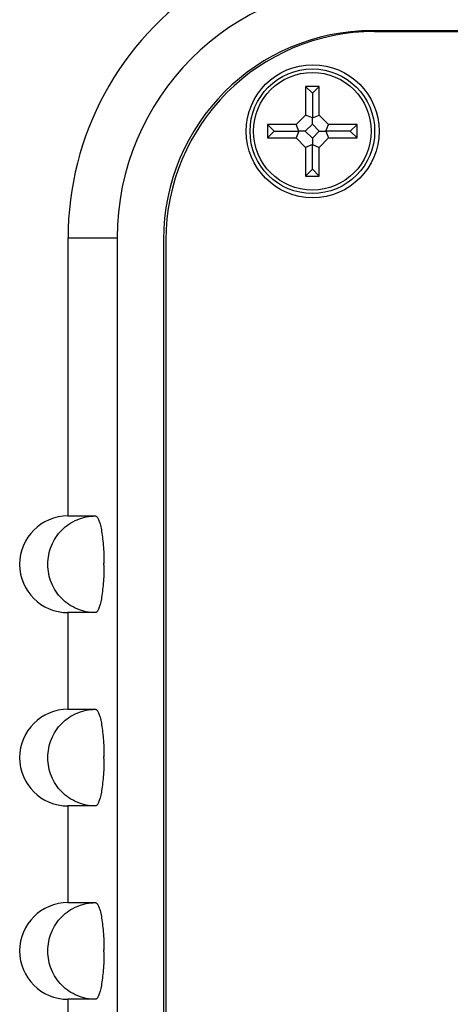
# Model space of a CAD drawing. Header units: inches. Extents: x 5.9 to 23.9, y 5 to 17.8.
# Tile 10 of 33: x 10.3 to 10.9, y 12.2 to 13.5. Entities that reach past the tile are written whole.
import ezdxf

# ---------------------------------------------------------------- set-up
doc = ezdxf.new("R2010")
doc.units = ezdxf.units.IN
doc.header["$LTSCALE"] = 2
doc.header["$MEASUREMENT"] = 0

msp = doc.modelspace()

# ---------------------------------------------------------------- linework, layer by layer
at = {"color": 7, "linetype": 'Continuous', "lineweight": 25}
for p, q in [((13.4212, 13.4968), (10.7802, 13.4968)), ((10.7832, 13.4958), (13.4322, 13.4958)), ((10.6941, 13.4246), (10.6941, 13.3877)), ((10.7114, 13.4246), (10.6941, 13.4246)), ((10.7028, 13.4159), (10.6941, 13.4246)), ((10.7028, 13.4159), (10.7114, 13.4246)), ((10.7114, 13.3877), (10.7114, 13.4246)), ((10.7028, 13.4159), (10.7028, 13.3841)), ((10.6941, 13.3877), (10.6818, 13.3755)), ((10.7028, 13.3841), (10.6941, 13.3877)), ((10.7028, 13.3841), (10.7114, 13.3877)), ((10.7028, 13.3758), (10.7028, 13.3841)), ((10.7237, 13.3755), (10.7114, 13.3877)), ((10.6818, 13.3755), (10.6449, 13.3755)), ((10.6449, 13.3755), (10.6449, 13.3581)), ((10.6536, 13.3668), (10.6449, 13.3755)), ((10.6854, 13.3668), (10.6818, 13.3755)), ((10.7028, 13.3758), (10.6937, 13.3668)), ((10.7118, 13.3668), (10.7028, 13.3758)), ((10.7201, 13.3668), (10.7237, 13.3755)), ((10.7606, 13.3755), (10.7237, 13.3755)), ((10.7519, 13.3668), (10.7606, 13.3755)), ((10.7606, 13.3581), (10.7606, 13.3755)), ((10.6536, 13.3668), (10.6449, 13.3581)), ((10.6449, 13.3581), (10.6818, 13.3581)), ((10.6536, 13.3668), (10.6854, 13.3668)), ((10.6854, 13.3668), (10.6818, 13.3581)), ((10.6818, 13.3581), (10.6941, 13.3459)), ((10.6937, 13.3668), (10.6854, 13.3668)), ((10.6937, 13.3668), (10.7028, 13.3578)), ((10.7028, 13.3578), (10.7118, 13.3668)), ((10.7028, 13.3578), (10.7028, 13.3495)), ((10.7114, 13.3459), (10.7237, 13.3581)), ((10.7118, 13.3668), (10.7201, 13.3668)), ((10.7519, 13.3668), (10.7201, 13.3668)), ((10.7201, 13.3668), (10.7237, 13.3581)), ((10.7237, 13.3581), (10.7606, 13.3581)), ((10.7519, 13.3668), (10.7606, 13.3581)), ((10.7028, 13.3495), (10.6941, 13.3459)), ((10.6941, 13.3459), (10.6941, 13.3089)), ((10.7028, 13.3176), (10.7028, 13.3495)), ((10.7028, 13.3495), (10.7114, 13.3459)), ((10.7114, 13.3089), (10.7114, 13.3459)), ((10.7028, 13.3176), (10.6941, 13.3089)), ((10.6941, 13.3089), (10.7114, 13.3089)), ((10.7028, 13.3176), (10.7114, 13.3089)), ((10.3866, 13.2288), (10.3866, 12.8693)), ((10.4502, 13.2288), (10.4502, 9.5568)), ((10.5102, 13.2268), (10.5102, 9.8258)), ((10.5132, 13.2258), (10.5132, 9.8278)), ((10.3866, 12.8693), (10.4222, 12.8693)), ((10.4332, 12.8055), (10.4332, 12.8081)), ((10.3866, 12.7443), (10.3866, 12.6193)), ((10.4222, 12.7443), (10.3866, 12.7443)), ((10.3866, 12.6193), (10.4222, 12.6193)), ((10.4332, 12.5555), (10.4332, 12.5581)), ((10.3866, 12.4943), (10.3866, 12.3693)), ((10.4222, 12.4943), (10.3866, 12.4943)), ((10.3866, 12.3693), (10.4222, 12.3693)), ((10.4332, 12.3055), (10.4332, 12.3081)), ((10.3866, 12.2443), (10.3866, 12.1193)), ((10.4222, 12.2443), (10.3866, 12.2443))]:
    msp.add_line(p, q, dxfattribs=at)
at = {"color": 8, "linetype": 'Continuous', "lineweight": 25}
msp.add_line((10.3866, 13.2288), (10.4502, 13.2288), dxfattribs=at)
at = {"color": 7, "linetype": 'Continuous', "lineweight": 25}
for centre, radius in [((10.7032, 13.3668), 0.086), ((10.7028, 13.3668), 0.0806), ((10.7028, 13.3668), 0.0761)]:
    msp.add_circle(centre, radius, dxfattribs=at)
for centre, radius, start, end in [((10.7782, 13.2288), 0.3915, 123.0993, 180), ((10.7782, 13.2288), 0.328, 90, 180), ((10.7802, 13.2268), 0.27, 90, 180), ((10.7832, 13.2258), 0.27, 90, 180), ((10.3866, 12.8068), 0.0625, 90, 270), ((10.3866, 12.5568), 0.0625, 90, 270), ((10.3866, 12.3068), 0.0625, 90, 270)]:
    msp.add_arc(centre, radius, start, end, dxfattribs=at)
for points, knots in [([(10.4222, 12.7443), (10.414, 12.7443), (10.4061, 12.7459), (10.3949, 12.7506), (10.3913, 12.7525), (10.3846, 12.757), (10.3815, 12.7597), (10.3729, 12.7683), (10.3684, 12.7753), (10.3622, 12.7903), (10.3606, 12.7985), (10.3606, 12.8109), (10.361, 12.815), (10.3625, 12.8229), (10.3637, 12.8269), (10.3668, 12.8345), (10.3687, 12.8381), (10.3732, 12.8449), (10.3758, 12.8481), (10.3843, 12.8567), (10.3911, 12.8614), (10.406, 12.8676), (10.414, 12.8693), (10.4222, 12.8693)], [0, 0, 0, 0, 0.125, 0.125, 0.1875, 0.1875, 0.25, 0.25, 0.375, 0.375, 0.5, 0.5, 0.5625, 0.5625, 0.625, 0.625, 0.6875, 0.6875, 0.75, 0.75, 0.875, 0.875, 1, 1, 1, 1]), ([(10.4222, 12.8693), (10.4229, 12.8693), (10.4235, 12.8689), (10.4249, 12.8673), (10.4256, 12.8661), (10.4269, 12.8631), (10.4275, 12.8612), (10.4287, 12.8568), (10.4293, 12.8542), (10.4308, 12.8457), (10.4317, 12.8389), (10.4329, 12.8242), (10.4332, 12.8161), (10.4332, 12.8081)], [0, 0, 0, 0, 0.125, 0.125, 0.25, 0.25, 0.375, 0.375, 0.5, 0.5, 0.75, 0.75, 1, 1, 1, 1]), ([(10.4332, 12.8055), (10.4332, 12.8014), (10.4331, 12.7975), (10.4328, 12.7897), (10.4326, 12.7858), (10.432, 12.7784), (10.4316, 12.7748), (10.4308, 12.7682), (10.4303, 12.765), (10.4288, 12.7566), (10.4275, 12.752), (10.4249, 12.7459), (10.4235, 12.7443), (10.4222, 12.7443)], [0, 0, 0, 0, 0.125, 0.125, 0.25, 0.25, 0.375, 0.375, 0.5, 0.5, 0.75, 0.75, 1, 1, 1, 1]), ([(10.4332, 12.8081), (10.4331, 12.8081), (10.4331, 12.8081), (10.4331, 12.808), (10.433, 12.808), (10.4328, 12.8078), (10.4327, 12.8077), (10.4326, 12.8076), (10.4326, 12.8074), (10.4325, 12.8073), (10.4324, 12.8071), (10.4324, 12.8069), (10.4324, 12.8068), (10.4324, 12.8067), (10.4324, 12.8066), (10.4325, 12.8065), (10.4325, 12.8063), (10.4325, 12.8061), (10.4326, 12.806), (10.4327, 12.8058), (10.4328, 12.8057), (10.433, 12.8056), (10.433, 12.8056), (10.4331, 12.8055), (10.4332, 12.8055)], [0, 0, 0, 0, 0.00000152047, 0.00000152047, 0.00000152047, 0.00001449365, 0.00001449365, 0.00001449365, 0.00002746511, 0.00002746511, 0.00002746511, 0.00004043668, 0.00004043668, 0.00004043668, 0.00004848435, 0.00004848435, 0.00004848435, 0.00006146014, 0.00006146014, 0.00006146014, 0.00007443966, 0.00007443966, 0.00007443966, 0.00008079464, 0.00008079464, 0.00008079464, 0.00008079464]), ([(10.4222, 12.4943), (10.414, 12.4943), (10.4061, 12.4959), (10.3949, 12.5006), (10.3913, 12.5025), (10.3846, 12.507), (10.3815, 12.5097), (10.3729, 12.5183), (10.3684, 12.5253), (10.3622, 12.5403), (10.3606, 12.5485), (10.3606, 12.5609), (10.361, 12.565), (10.3625, 12.5729), (10.3637, 12.5769), (10.3668, 12.5845), (10.3687, 12.5881), (10.3732, 12.5949), (10.3758, 12.5981), (10.3843, 12.6067), (10.3911, 12.6114), (10.406, 12.6176), (10.414, 12.6193), (10.4222, 12.6193)], [0, 0, 0, 0, 0.125, 0.125, 0.1875, 0.1875, 0.25, 0.25, 0.375, 0.375, 0.5, 0.5, 0.5625, 0.5625, 0.625, 0.625, 0.6875, 0.6875, 0.75, 0.75, 0.875, 0.875, 1, 1, 1, 1]), ([(10.4222, 12.6193), (10.4229, 12.6193), (10.4235, 12.6189), (10.4249, 12.6173), (10.4256, 12.6161), (10.4269, 12.6131), (10.4275, 12.6112), (10.4287, 12.6068), (10.4293, 12.6042), (10.4308, 12.5957), (10.4317, 12.5889), (10.4329, 12.5742), (10.4332, 12.5661), (10.4332, 12.5581)], [0, 0, 0, 0, 0.125, 0.125, 0.25, 0.25, 0.375, 0.375, 0.5, 0.5, 0.75, 0.75, 1, 1, 1, 1]), ([(10.4332, 12.5555), (10.4332, 12.5514), (10.4331, 12.5475), (10.4328, 12.5397), (10.4326, 12.5358), (10.432, 12.5284), (10.4316, 12.5248), (10.4308, 12.5182), (10.4303, 12.515), (10.4288, 12.5066), (10.4275, 12.502), (10.4249, 12.4959), (10.4235, 12.4943), (10.4222, 12.4943)], [0, 0, 0, 0, 0.125, 0.125, 0.25, 0.25, 0.375, 0.375, 0.5, 0.5, 0.75, 0.75, 1, 1, 1, 1]), ([(10.4332, 12.5581), (10.4331, 12.5581), (10.4331, 12.5581), (10.4331, 12.558), (10.433, 12.558), (10.4328, 12.5578), (10.4327, 12.5577), (10.4326, 12.5576), (10.4326, 12.5574), (10.4325, 12.5573), (10.4324, 12.5571), (10.4324, 12.5569), (10.4324, 12.5568), (10.4324, 12.5567), (10.4324, 12.5566), (10.4325, 12.5565), (10.4325, 12.5563), (10.4325, 12.5561), (10.4326, 12.556), (10.4327, 12.5558), (10.4328, 12.5557), (10.433, 12.5556), (10.433, 12.5556), (10.4331, 12.5555), (10.4332, 12.5555)], [0, 0, 0, 0, 0.00000152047, 0.00000152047, 0.00000152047, 0.00001449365, 0.00001449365, 0.00001449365, 0.00002746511, 0.00002746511, 0.00002746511, 0.00004043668, 0.00004043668, 0.00004043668, 0.00004848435, 0.00004848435, 0.00004848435, 0.00006146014, 0.00006146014, 0.00006146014, 0.00007443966, 0.00007443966, 0.00007443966, 0.00008079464, 0.00008079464, 0.00008079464, 0.00008079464]), ([(10.4222, 12.2443), (10.414, 12.2443), (10.4061, 12.2459), (10.3949, 12.2506), (10.3913, 12.2525), (10.3846, 12.257), (10.3815, 12.2597), (10.3729, 12.2683), (10.3684, 12.2753), (10.3622, 12.2903), (10.3606, 12.2985), (10.3606, 12.3109), (10.361, 12.315), (10.3625, 12.3229), (10.3637, 12.3269), (10.3668, 12.3345), (10.3687, 12.3381), (10.3732, 12.3449), (10.3758, 12.3481), (10.3843, 12.3567), (10.3911, 12.3614), (10.406, 12.3676), (10.414, 12.3693), (10.4222, 12.3693)], [0, 0, 0, 0, 0.125, 0.125, 0.1875, 0.1875, 0.25, 0.25, 0.375, 0.375, 0.5, 0.5, 0.5625, 0.5625, 0.625, 0.625, 0.6875, 0.6875, 0.75, 0.75, 0.875, 0.875, 1, 1, 1, 1]), ([(10.4222, 12.3693), (10.4229, 12.3693), (10.4235, 12.3689), (10.4249, 12.3673), (10.4256, 12.3661), (10.4269, 12.3631), (10.4275, 12.3612), (10.4287, 12.3568), (10.4293, 12.3542), (10.4308, 12.3457), (10.4317, 12.3389), (10.4329, 12.3242), (10.4332, 12.3161), (10.4332, 12.3081)], [0, 0, 0, 0, 0.125, 0.125, 0.25, 0.25, 0.375, 0.375, 0.5, 0.5, 0.75, 0.75, 1, 1, 1, 1]), ([(10.4332, 12.3055), (10.4332, 12.3014), (10.4331, 12.2975), (10.4328, 12.2897), (10.4326, 12.2858), (10.432, 12.2784), (10.4316, 12.2748), (10.4308, 12.2682), (10.4303, 12.265), (10.4288, 12.2566), (10.4275, 12.252), (10.4249, 12.2459), (10.4235, 12.2443), (10.4222, 12.2443)], [0, 0, 0, 0, 0.125, 0.125, 0.25, 0.25, 0.375, 0.375, 0.5, 0.5, 0.75, 0.75, 1, 1, 1, 1]), ([(10.4332, 12.3081), (10.4331, 12.3081), (10.4331, 12.3081), (10.4331, 12.308), (10.433, 12.308), (10.4328, 12.3078), (10.4327, 12.3077), (10.4326, 12.3076), (10.4326, 12.3074), (10.4325, 12.3073), (10.4324, 12.3071), (10.4324, 12.3069), (10.4324, 12.3068), (10.4324, 12.3067), (10.4324, 12.3066), (10.4325, 12.3065), (10.4325, 12.3063), (10.4325, 12.3061), (10.4326, 12.306), (10.4327, 12.3058), (10.4328, 12.3057), (10.433, 12.3056), (10.433, 12.3056), (10.4331, 12.3055), (10.4332, 12.3055)], [0, 0, 0, 0, 0.00000152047, 0.00000152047, 0.00000152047, 0.00001449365, 0.00001449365, 0.00001449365, 0.00002746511, 0.00002746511, 0.00002746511, 0.00004043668, 0.00004043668, 0.00004043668, 0.00004848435, 0.00004848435, 0.00004848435, 0.00006146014, 0.00006146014, 0.00006146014, 0.00007443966, 0.00007443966, 0.00007443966, 0.00008079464, 0.00008079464, 0.00008079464, 0.00008079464])]:
    msp.add_open_spline(points, degree=3, knots=knots, dxfattribs=at)

doc.saveas('drawing.dxf')
